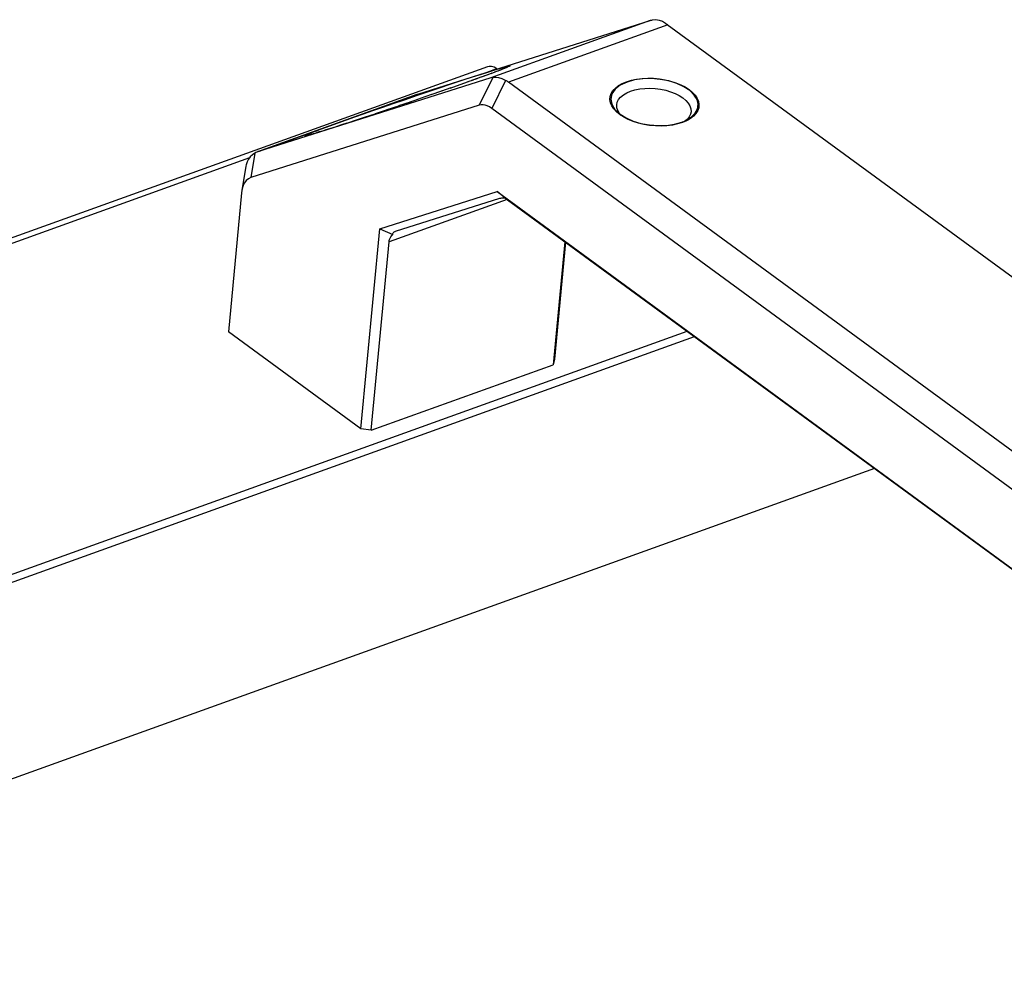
# Model space of a CAD drawing. Extents: x 0 to 420, y 0 to 297.
# Tile 32 of 48: x 348 to 368, y 161 to 181. Entities that reach past the tile are written whole.
import ezdxf

# ---------------------------------------------------------------- set-up
doc = ezdxf.new("R2010")
doc.units = 0
doc.header["$LTSCALE"] = 23.1
doc.layers.get('0').update_dxf_attribs({"linetype": 'CONTINUOUS'})

msp = doc.modelspace()

# ---------------------------------------------------------------- linework, layer by layer
at = {"color": 7, "linetype": 'CONTINUOUS'}
for p, q in [((355.777, 179.277), (360.535, 180.786)), ((360.535, 180.786), (357.271, 179.611)), ((360.849, 180.734), (360.888, 180.706)), ((360.902, 180.695), (357.637, 179.52)), ((360.888, 180.706), (378.59, 167.736)), ((284.918, 153.819), (357.212, 179.844)), ((357.201, 179.729), (357.4, 179.8)), ((357.356, 179.727), (357.272, 179.696)), ((357.412, 179.749), (357.348, 179.725)), ((357.414, 179.75), (357.371, 179.733)), ((357.47, 179.771), (357.434, 179.757)), ((357.502, 179.784), (357.47, 179.771)), ((357.53, 179.795), (357.502, 179.784)), ((357.554, 179.805), (357.53, 179.795)), ((357.575, 179.813), (357.554, 179.805)), ((357.271, 179.611), (352.512, 178.101)), ((356.807, 179.528), (356.636, 179.467)), ((356.909, 179.564), (356.802, 179.526)), ((357.013, 179.601), (356.878, 179.553)), ((357.086, 179.628), (356.954, 179.58)), ((357.317, 179.62), (357.033, 179.048)), ((357.146, 179.65), (357.084, 179.627)), ((357.225, 179.679), (357.12, 179.64)), ((357.294, 179.704), (357.215, 179.675)), ((357.576, 179.556), (357.292, 178.984)), ((375.325, 166.56), (357.637, 179.52)), ((356.265, 179.337), (356.048, 179.261)), ((356.278, 179.341), (356.125, 179.288)), ((356.457, 179.404), (356.265, 179.337)), ((356.636, 179.467), (356.432, 179.395)), ((356.734, 179.502), (356.585, 179.449)), ((352.501, 178.098), (355.766, 179.273)), ((352.512, 178.101), (355.777, 179.277)), ((355.503, 179.163), (355.773, 179.255)), ((355.679, 179.134), (355.538, 179.086)), ((355.766, 179.273), (355.777, 179.277)), ((356.061, 179.266), (355.824, 179.184)), ((357.033, 179.048), (352.357, 177.566)), ((355.148, 178.954), (354.901, 178.871)), ((355.029, 178.914), (354.916, 178.876)), ((355.403, 179.04), (355.143, 178.952)), ((355.273, 178.996), (355.148, 178.954)), ((374.898, 166.085), (357.292, 178.984)), ((354.809, 178.84), (354.659, 178.79)), ((359.915, 178.858), (359.887, 178.88)), ((359.947, 178.837), (359.909, 178.88)), ((359.996, 178.805), (359.915, 178.858)), ((361.295, 178.758), (361.243, 178.715)), ((361.309, 178.745), (361.285, 178.733)), ((361.337, 178.809), (361.295, 178.758)), ((353.823, 178.521), (353.759, 178.501)), ((353.894, 178.543), (353.823, 178.521)), ((354.042, 178.589), (353.894, 178.543)), ((354.057, 178.594), (353.972, 178.567)), ((354.215, 178.645), (354.117, 178.613)), ((354.321, 178.679), (354.215, 178.645)), ((353.594, 178.452), (353.57, 178.445)), ((353.667, 178.473), (353.636, 178.464)), ((353.702, 178.483), (353.667, 178.473)), ((353.759, 178.501), (353.702, 178.483)), ((298.2, 158.489), (352.334, 177.977)), ((352.442, 178.07), (352.357, 177.566)), ((352.512, 178.101), (352.501, 178.098)), ((352.258, 177.802), (352.175, 177.305)), ((352.175, 177.305), (352.169, 177.255)), ((352.169, 177.255), (351.898, 174.404)), ((355.001, 176.517), (357.402, 177.278)), ((357.609, 177.118), (355.188, 176.247)), ((355.322, 176.466), (357.455, 177.143)), ((357.402, 177.278), (374.499, 164.752)), ((357.563, 177.151), (357.402, 177.278)), ((357.616, 177.114), (374.472, 164.763)), ((354.612, 172.415), (355.001, 176.517)), ((355.001, 176.517), (355.266, 176.403)), ((355.317, 176.464), (355.322, 176.466)), ((354.822, 172.388), (355.188, 176.247)), ((358.793, 176.252), (358.553, 173.732)), ((358.804, 176.243), (358.576, 173.842)), ((307.776, 155.151), (361.295, 174.418)), ((307.924, 155.043), (361.444, 174.309)), ((354.612, 172.415), (351.898, 174.404)), ((354.822, 172.388), (358.553, 173.732)), ((358.576, 173.842), (358.553, 173.732)), ((354.822, 172.388), (354.612, 172.415)), ((365.133, 171.606), (311.614, 152.339))]:
    msp.add_line(p, q, dxfattribs=at)
for points in [[(360.535, 180.786), (360.548, 180.79), (360.561, 180.793), (360.575, 180.796), (360.589, 180.798)], [(360.589, 180.798), (360.657, 180.803), (360.724, 180.793), (360.788, 180.77), (360.849, 180.734)], [(357.08, 179.688), (357.232, 179.736), (357.357, 179.774)], [(357.212, 179.844), (357.238, 179.85), (357.29, 179.85), (357.344, 179.833), (357.4, 179.8)], [(357.357, 179.774), (357.456, 179.804), (357.532, 179.826)], [(357.556, 179.805), (357.513, 179.788), (357.465, 179.769), (357.412, 179.749)], [(357.532, 179.826), (357.589, 179.842), (357.628, 179.852), (357.652, 179.856), (357.662, 179.856), (357.66, 179.852), (357.647, 179.845), (357.625, 179.834), (357.594, 179.821), (357.556, 179.805)], [(357.629, 179.837), (357.629, 179.837), (357.628, 179.836), (357.625, 179.835), (357.622, 179.834), (357.618, 179.832), (357.613, 179.829), (357.607, 179.827), (357.601, 179.824), (357.593, 179.821), (357.585, 179.817), (357.575, 179.813)], [(355.773, 179.255), (355.978, 179.325), (356.22, 179.406), (356.46, 179.486), (356.689, 179.561), (356.896, 179.628), (357.08, 179.688)], [(357.317, 179.62), (357.306, 179.619), (357.294, 179.617), (357.283, 179.614), (357.271, 179.611)], [(357.576, 179.556), (357.503, 179.588), (357.435, 179.609), (357.373, 179.62), (357.317, 179.62)], [(357.637, 179.52), (357.623, 179.53), (357.608, 179.54), (357.592, 179.548), (357.576, 179.556)], [(359.967, 179.495), (360.055, 179.532), (360.153, 179.562)], [(360.153, 179.562), (360.259, 179.584), (360.371, 179.598), (360.487, 179.604), (360.606, 179.601), (360.726, 179.591), (360.843, 179.571), (360.957, 179.545), (361.065, 179.51), (361.166, 179.469), (361.256, 179.423), (361.337, 179.37)], [(359.725, 179.101), (359.714, 179.165), (359.72, 179.228), (359.74, 179.29), (359.776, 179.348), (359.827, 179.402), (359.891, 179.452), (359.967, 179.495)], [(359.853, 179.059), (359.864, 179.111), (359.891, 179.166), (359.933, 179.216), (359.989, 179.262), (360.057, 179.303), (360.137, 179.337), (360.226, 179.364), (360.324, 179.383), (360.427, 179.394), (360.534, 179.397), (360.643, 179.392), (360.751, 179.378), (360.856, 179.356), (360.957, 179.327), (361.05, 179.291), (361.135, 179.249), (361.209, 179.201)], [(361.337, 179.37), (361.406, 179.313), (361.461, 179.253), (361.502, 179.19), (361.528, 179.126), (361.538, 179.062), (361.533, 178.999), (361.512, 178.938)], [(354.167, 178.696), (354.32, 178.751), (354.485, 178.81), (354.664, 178.873), (354.856, 178.94), (355.061, 179.011), (355.276, 179.086), (355.503, 179.163)], [(355.845, 179.191), (355.619, 179.113), (355.384, 179.034)], [(361.209, 179.201), (361.271, 179.149), (361.319, 179.094), (361.353, 179.037), (361.372, 178.978), (361.376, 178.915)], [(357.292, 178.984), (357.246, 179.014), (357.201, 179.037), (357.158, 179.051), (357.115, 179.058), (357.073, 179.057), (357.033, 179.048)], [(359.791, 178.975), (359.751, 179.037), (359.725, 179.101)], [(359.887, 178.88), (359.846, 178.915), (359.791, 178.975)], [(359.909, 178.88), (359.875, 178.938), (359.856, 178.996), (359.853, 179.059)], [(361.376, 178.915), (361.364, 178.863), (361.337, 178.809)], [(361.512, 178.938), (361.476, 178.88), (361.426, 178.825)], [(354.438, 178.718), (354.225, 178.648), (354.042, 178.589)], [(354.916, 178.876), (354.661, 178.791), (354.433, 178.716)], [(361.099, 178.666), (360.994, 178.643), (360.881, 178.629), (360.765, 178.623), (360.646, 178.626), (360.527, 178.637), (360.409, 178.656), (360.296, 178.683), (360.187, 178.717), (360.087, 178.758), (359.996, 178.805)], [(361.285, 178.733), (361.197, 178.695), (361.099, 178.666)], [(361.426, 178.825), (361.362, 178.776), (361.309, 178.745)], [(353.609, 178.489), (353.657, 178.508), (353.709, 178.528), (353.766, 178.549), (353.828, 178.572), (353.897, 178.598), (353.975, 178.627), (354.066, 178.66), (354.167, 178.696)], [(353.59, 178.45), (353.533, 178.435), (353.493, 178.425), (353.469, 178.42), (353.459, 178.42), (353.461, 178.424), (353.474, 178.432), (353.497, 178.443), (353.528, 178.456), (353.565, 178.472), (353.609, 178.489)], [(353.57, 178.445), (353.55, 178.44), (353.54, 178.437), (353.532, 178.435), (353.524, 178.433), (353.517, 178.431), (353.512, 178.43), (353.507, 178.429), (353.503, 178.428), (353.502, 178.428)], [(353.636, 178.464), (353.607, 178.456), (353.594, 178.452)], [(352.442, 178.07), (352.39, 178.035), (352.346, 177.993), (352.31, 177.943), (352.282, 177.888), (352.263, 177.826), (352.258, 177.802)], [(352.501, 178.098), (352.495, 178.096), (352.478, 178.088), (352.46, 178.08), (352.442, 178.07)], [(352.357, 177.566), (352.307, 177.542), (352.264, 177.507), (352.229, 177.461), (352.201, 177.404), (352.181, 177.335), (352.175, 177.305)], [(357.455, 177.143), (357.477, 177.148), (357.502, 177.151), (357.531, 177.152), (357.563, 177.151)], [(357.563, 177.151), (357.578, 177.14), (357.596, 177.128), (357.616, 177.114)], [(355.188, 176.247), (355.193, 176.274), (355.2, 176.301), (355.212, 176.328), (355.226, 176.354), (355.244, 176.379), (355.266, 176.403)], [(355.266, 176.403), (355.268, 176.418), (355.273, 176.431), (355.281, 176.442), (355.292, 176.452), (355.306, 176.46), (355.317, 176.464)]]:
    msp.add_lwpolyline(points, dxfattribs=at)
at = {"color": 2, "linetype": 'CONTINUOUS'}
for points in [[(360.065, 179.525), (359.926, 179.46), (359.819, 179.377), (359.752, 179.281), (359.729, 179.177), (359.751, 179.069), (359.815, 178.964), (359.922, 178.865)], [(361.269, 178.736), (361.38, 178.803), (361.463, 178.884), (361.51, 178.972), (361.523, 179.068), (361.499, 179.165), (361.441, 179.259), (361.348, 179.348), (361.227, 179.428), (361.083, 179.495), (360.918, 179.546), (360.742, 179.58), (360.564, 179.595), (360.385, 179.591), (360.216, 179.567), (360.065, 179.525)], [(359.922, 178.865), (360.044, 178.79), (360.19, 178.725), (360.35, 178.677), (360.525, 178.645), (360.7, 178.632), (360.875, 178.637), (361.038, 178.661), (361.188, 178.702)], [(361.188, 178.702), (361.2, 178.707), (361.214, 178.712), (361.228, 178.718), (361.242, 178.724), (361.256, 178.73), (361.269, 178.736)]]:
    msp.add_lwpolyline(points, dxfattribs=at)

doc.saveas('drawing.dxf')
